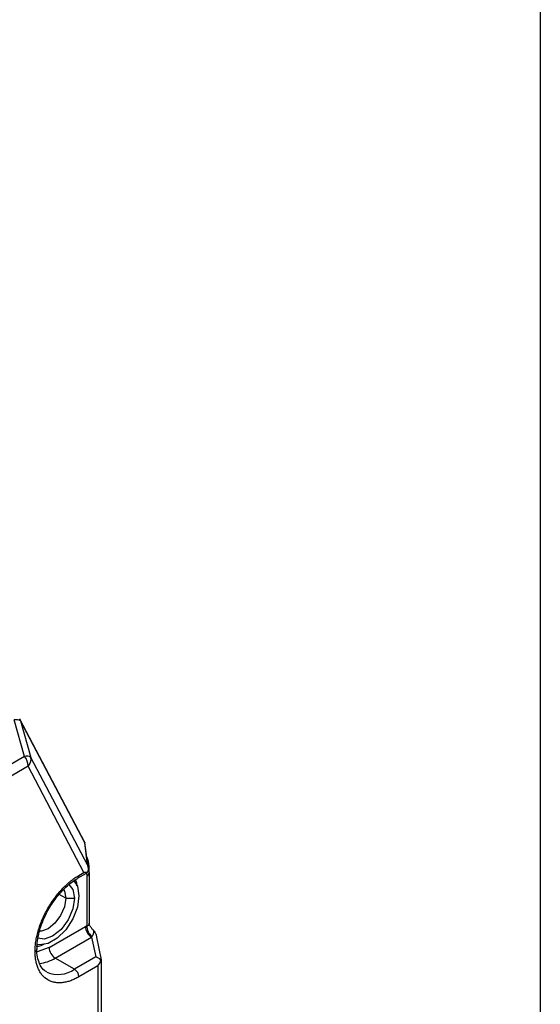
# Model space of a CAD drawing. Header units: millimetres. Extents: x 19 to 819, y 19 to 629.
# Tile 25 of 26: x 777 to 819, y 465 to 544. Entities that reach past the tile are written whole.
import ezdxf

# ---------------------------------------------------------------- set-up
doc = ezdxf.new("R2010")
doc.units = ezdxf.units.MM
doc.header["$LTSCALE"] = 3
doc.layers.add('TEXT', color=140, linetype='Continuous', lineweight=25)

msp = doc.modelspace()

# ---------------------------------------------------------------- linework, layer by layer
for p, q in [((782.442, 477.857), (777.212, 487.789)), ((777.595, 484.786), (776.762, 487.715)), ((777.267, 487.635), (778.1, 484.706)), ((782.433, 477.825), (777.267, 487.635)), ((777.595, 484.786), (748.326, 467.89)), ((782.662, 476.043), (778.1, 484.706)), ((777.867, 483.986), (748.598, 467.09)), ((782.374, 475.427), (777.867, 483.986)), ((782.662, 476.043), (782.433, 477.825)), ((782.702, 475.838), (782.444, 477.85)), ((781.867, 474.966), (782.575, 475.374)), ((781.971, 475.194), (782.374, 475.427)), ((782.582, 475.398), (782.607, 475.146)), ((782.607, 475.146), (782.607, 471.146)), ((782.812, 471.266), (782.812, 475.432)), ((781.867, 474.966), (781.861, 474.962)), ((780.91, 473.357), (780.369, 473.669)), ((780.91, 473.357), (781.617, 473.357)), ((779.567, 469.397), (782.488, 471.083)), ((780.062, 468.539), (782.983, 470.226)), ((782.983, 470.226), (783.323, 468.626)), ((783.797, 468.394), (783.406, 470.233)), ((779.567, 469.397), (778.593, 469.049)), ((781.617, 467.641), (780.062, 468.539)), ((783.323, 468.626), (781.617, 467.641)), ((783.504, 467.914), (781.971, 467.029)), ((783.504, 467.914), (783.504, 457.229)), ((783.791, 468.392), (783.743, 468.381)), ((783.797, 457.637), (783.797, 468.391))]:
    msp.add_line(p, q)
at = {"flags": 128}
for points in [[(777.197, 487.816), (777.199, 487.813), (777.212, 487.789)], [(781.164, 474.46), (781.483, 474.06), (781.617, 473.357)], [(781.566, 474.767), (781.843, 474.325), (781.971, 473.561)], [(781.971, 473.561), (781.843, 472.649), (781.475, 471.7), (780.91, 470.827), (780.218, 470.137), (779.481, 469.711), (778.789, 469.603), (778.592, 469.638)], [(780.725, 474.057), (780.803, 473.92), (780.91, 473.357)], [(781.617, 473.357), (781.483, 472.498), (781.1, 471.615), (780.526, 470.841), (779.85, 470.295), (779.173, 470.06), (778.661, 470.139)], [(780.91, 473.357), (780.803, 472.67), (780.496, 471.963), (780.037, 471.344), (779.496, 470.907), (778.955, 470.719), (778.793, 470.718)]]:
    msp.add_lwpolyline(points, dxfattribs=at)
for centre, radius, start, end in [((776.917, 487.054), 0.679, 58.87606, 103.12471), ((776.684, 487.512), 0.596, 11.96845, 27.73112), ((777.749, 484.125), 0.679, 58.87606, 103.12471), ((776.375, 483.926), 1.493, 2.30939, 35.20248), ((777.27, 484.577), 0.84, 315.27521, 8.84321), ((781.733, 475.164), 0.24, 304.05635, 7.25583), ((782.461, 475.468), 0.354, 294.4531, 353.41038), ((783.562, 471.132), 1.076, 182.60548, 237.39452), ((783.619, 471.107), 1.013, 177.79576, 234.07806), ((778.344, 469.29), 0.237, 292.53046, 358.05897), ((780.641, 469.446), 1.076, 182.60548, 237.39452), ((778.532, 470.983), 2.883, 274.95744, 302.04638), ((780.296, 469.491), 2.273, 246.47313, 305.54927), ((781.203, 466.994), 0.768, 2.60548, 57.39452)]:
    msp.add_arc(centre, radius, start, end)
for centre, major_axis, ratio, start_param, end_param in [((782.21, 475.741), (0.486, -0.241), 0.715863, 5.838385, 6.144831), ((782.811, 470.626), (0.531, -0.462), 0.473254, 1.347524, 1.375863), ((783.323, 468.218), (0.501, -0.223), 0.713088, 0.9549, 1.878186)]:
    msp.add_ellipse(centre, major_axis=major_axis, ratio=ratio, start_param=start_param, end_param=end_param)
for points, knots in [([(782.438, 477.849), (782.44, 477.842), (782.441, 477.835), (782.433, 477.825), (782.433, 477.825)], [0, 0, 0, 0, 0.97245, 1, 1, 1, 1]), ([(782.799, 475.426), (782.797, 475.599), (782.793, 476.031), (782.717, 476.474), (782.601, 476.708), (782.587, 476.737)], [0, 0, 0, 0, 0.369595, 0.923457, 1, 1, 1, 1]), ([(778.435, 469.071), (778.436, 469.136), (778.438, 469.265), (778.45, 469.465), (778.469, 469.666), (778.496, 469.871), (778.531, 470.078), (778.574, 470.289), (778.624, 470.502), (778.704, 470.798), (778.826, 471.178), (779.008, 471.642), (779.222, 472.104), (779.548, 472.709), (779.926, 473.282), (780.342, 473.803), (780.663, 474.157), (780.992, 474.477), (781.32, 474.755), (781.647, 474.998), (781.863, 475.129), (781.971, 475.194)], [0, 0, 0, 0, 0.03024, 0.060281, 0.090188, 0.120031, 0.149875, 0.179789, 0.20984, 0.240094, 0.304385, 0.368744, 0.434403, 0.50013, 0.631342, 0.695633, 0.759991, 0.821708, 0.883493, 0.94173, 1, 1, 1, 1]), ([(779.55, 472.509), (779.766, 472.85), (780.069, 473.328), (780.588, 473.933), (781.041, 474.379), (781.498, 474.748), (781.771, 474.898), (781.866, 474.951)], [0, 0, 0, 0, 0.327806, 0.458913, 0.671961, 0.885734, 1, 1, 1, 1]), ([(781.806, 474.365), (781.798, 474.506), (781.789, 474.663), (781.724, 474.765), (781.717, 474.776)], [0, 0, 0, 0, 0.898011, 1, 1, 1, 1]), ([(778.595, 469.283), (778.598, 469.497), (778.606, 469.922), (778.749, 470.595), (778.958, 471.269), (779.219, 471.904), (779.447, 472.32), (779.55, 472.509)], [0, 0, 0, 0, 0.2185405, 0.4340394, 0.6135142, 0.8244007, 1, 1, 1, 1]), ([(782.607, 471.146), (782.638, 471.157), (782.701, 471.178), (782.762, 471.196), (782.8, 471.225), (782.817, 471.248), (782.812, 471.276), (782.812, 471.276)], [0, 0, 0, 0, 0.248355, 0.496706, 0.745376, 0.993751, 1, 1, 1, 1]), ([(783.128, 470.783), (783.074, 470.845), (782.964, 470.973), (782.842, 471.166), (782.786, 471.292), (782.765, 471.337)], [0, 0, 0, 0, 0.377938, 0.77766, 1, 1, 1, 1]), ([(783.128, 470.783), (783.132, 470.753), (783.139, 470.693), (783.138, 470.608), (783.129, 470.524), (783.108, 470.442), (783.076, 470.363), (783.042, 470.311), (783.025, 470.287)], [0, 0, 0, 0, 0.167734, 0.334197, 0.499983, 0.681538, 0.847802, 1, 1, 1, 1]), ([(783.142, 470.769), (783.213, 470.676), (783.338, 470.514), (783.377, 470.315), (783.393, 470.23)], [0, 0, 0, 0, 0.5721082, 1, 1, 1, 1]), ([(778.534, 469.502), (778.591, 469.497), (778.782, 469.481), (779.003, 469.586), (779.158, 469.659)], [0, 0, 0, 0, 0.298813, 1, 1, 1, 1]), ([(781.971, 467.029), (781.915, 466.998), (781.803, 466.935), (781.637, 466.853), (781.472, 466.78), (781.308, 466.717), (781.146, 466.663), (780.985, 466.62), (780.826, 466.586), (780.61, 466.554), (780.342, 466.54), (780.031, 466.57), (779.738, 466.648), (779.376, 466.816), (779.069, 467.075), (778.826, 467.415), (778.68, 467.702), (778.567, 468.017), (778.491, 468.351), (778.444, 468.702), (778.438, 468.948), (778.435, 469.071)], [0, 0, 0, 0, 0.03024, 0.060281, 0.090188, 0.120031, 0.149875, 0.179789, 0.20984, 0.240094, 0.304385, 0.368744, 0.434403, 0.50013, 0.631342, 0.695633, 0.759991, 0.821708, 0.883493, 0.94173, 1, 1, 1, 1]), ([(779.396, 467.433), (779.322, 467.468), (779.105, 467.571), (778.855, 467.918), (778.658, 468.462), (778.57, 468.922), (778.591, 469.224), (778.595, 469.283)], [0, 0, 0, 0, 0.150026, 0.445348, 0.69855, 0.940248, 1, 1, 1, 1])]:
    msp.add_open_spline(points, degree=3, knots=knots)
for points in [[(782.662, 476.043), (782.685, 475.963), (782.7, 475.878), (782.705, 475.794)], [(782.668, 475.455), (782.585, 475.436), (782.485, 475.428), (782.374, 475.427)], [(782.705, 475.794), (782.712, 475.679), (782.701, 475.565), (782.668, 475.455)], [(782.607, 471.146), (782.568, 471.127), (782.528, 471.106), (782.488, 471.083)], [(783.025, 470.287), (783.011, 470.267), (782.997, 470.247), (782.983, 470.226)], [(783.504, 467.914), (783.608, 468.06), (783.691, 468.219), (783.743, 468.381)]]:
    msp.add_open_spline(points, degree=3)
at = {"layer": 'TEXT'}
msp.add_line((819.15, 628.65), (819.15, 19.05), dxfattribs=at)

doc.saveas('drawing.dxf')
